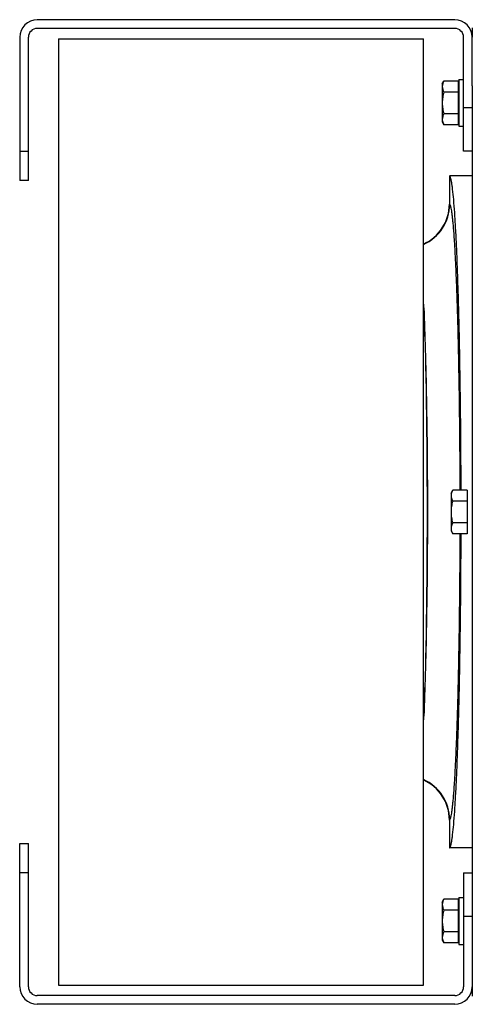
# Model space of a CAD drawing. Extents: x -1680 to 1181, y 8 to 1739.
# Tile 1 of 73: x -1077 to -922, y 183 to 520. Entities that reach past the tile are written whole.
import ezdxf

# ---------------------------------------------------------------- set-up
doc = ezdxf.new("R2010")
doc.units = 0
doc.header["$LTSCALE"] = 65.395
for name, color, linetype in [('00212683_1', 7, 'CONTINUOUS'), ('00213495_1', 7, 'CONTINUOUS'), ('SG48_1', 7, 'CONTINUOUS')]:
    doc.layers.add(name, color=color, linetype=linetype)

msp = doc.modelspace()

# ---------------------------------------------------------------- linework, layer by layer
at = {"layer": '00212683_1', "color": 7, "linetype": 'CONTINUOUS'}
for p, q in [((-927.83, 519.77), (-1070.83, 519.77)), ((-927.83, 516.77), (-1070.83, 516.77)), ((-1076.83, 513.77), (-1076.83, 464.77)), ((-1073.83, 464.77), (-1073.83, 513.77)), ((-924.83, 474.77), (-924.83, 513.77)), ((-921.83, 497.11), (-921.83, 513.77)), ((-921.83, 474.77), (-924.83, 474.77)), ((-1073.83, 464.77), (-1076.83, 464.77)), ((-1076.83, 188.77), (-1076.83, 237.77)), ((-1076.83, 237.77), (-1073.83, 237.77)), ((-1073.83, 188.77), (-1073.83, 237.77)), ((-924.83, 227.77), (-924.83, 188.77)), ((-924.83, 227.77), (-921.83, 227.77)), ((-921.83, 205.43), (-921.83, 188.77)), ((-927.83, 185.77), (-1070.83, 185.77)), ((-927.83, 182.77), (-1070.83, 182.77))]:
    msp.add_line(p, q, dxfattribs=at)
at = {"layer": '00212683_1', "color": 9, "linetype": 'CONTINUOUS'}
for p, q in [((-924.83, 489.77), (-921.83, 489.77)), ((-1076.83, 474.77), (-1073.83, 474.77)), ((-1073.83, 227.77), (-1076.83, 227.77)), ((-921.83, 212.77), (-924.83, 212.77))]:
    msp.add_line(p, q, dxfattribs=at)
at = {"layer": '00212683_1', "color": 7, "linetype": 'CONTINUOUS'}
for centre, radius, start, end in [((-1070.83, 513.77), 6, 90, 180), ((-927.83, 513.77), 6, 0, 90), ((-1070.83, 513.77), 3, 90, 180), ((-927.83, 513.77), 3, 0, 90), ((-1070.83, 188.77), 6, 180, 270), ((-1070.83, 188.77), 3, 180, 270), ((-927.83, 188.77), 6, 270, 360), ((-927.83, 188.77), 3, 270, 360)]:
    msp.add_arc(centre, radius, start, end, dxfattribs=at)
at = {"layer": '00213495_1', "color": 7, "linetype": 'CONTINUOUS'}
for p, q in [((-1063.58, 513.27), (-1063.58, 189.27)), ((-1063.58, 513.27), (-938.58, 513.27)), ((-938.58, 189.27), (-938.58, 513.27)), ((-1063.58, 189.27), (-938.58, 189.27))]:
    msp.add_line(p, q, dxfattribs=at)
at = {"layer": 'SG48_1', "color": 6, "linetype": 'CONTINUOUS'}
for p, q in [((-921.83, 516.99), (-921.83, 513.77)), ((-932.13, 497.77), (-931.55, 498.77)), ((-926.63, 498.77), (-931.55, 498.77)), ((-926.43, 499.27), (-926.43, 483.27)), ((-926.43, 499.27), (-924.83, 499.27)), ((-932.13, 497.77), (-932.13, 484.77)), ((-921.83, 497.11), (-921.83, 205.43)), ((-926.63, 495.02), (-931.55, 495.02)), ((-926.63, 487.52), (-931.55, 487.52)), ((-932.13, 484.77), (-931.55, 483.76)), ((-926.63, 483.76), (-931.55, 483.76)), ((-926.43, 483.27), (-924.83, 483.27)), ((-921.83, 466.27), (-929.68, 466.27)), ((-929.68, 466.26), (-929.68, 456.69)), ((-929.13, 357.77), (-928.55, 358.77)), ((-929.13, 357.77), (-929.13, 344.77)), ((-923.63, 358.77), (-928.55, 358.77)), ((-923.63, 355.02), (-928.55, 355.02)), ((-923.63, 347.52), (-928.55, 347.52)), ((-929.13, 344.77), (-928.55, 343.76)), ((-923.63, 343.76), (-928.55, 343.76)), ((-929.68, 245.85), (-929.68, 236.27)), ((-921.83, 236.27), (-929.68, 236.27)), ((-926.43, 219.27), (-926.43, 203.27)), ((-926.43, 219.27), (-924.83, 219.27)), ((-932.13, 217.77), (-931.55, 218.77)), ((-932.13, 217.77), (-932.13, 204.77)), ((-926.63, 218.77), (-931.55, 218.77)), ((-926.63, 215.02), (-931.55, 215.02)), ((-926.63, 207.52), (-931.55, 207.52)), ((-932.13, 204.77), (-931.55, 203.76)), ((-926.63, 203.76), (-931.55, 203.76)), ((-926.43, 203.27), (-924.83, 203.27)), ((-921.83, 188.76), (-921.83, 185.55))]:
    msp.add_line(p, q, dxfattribs=at)
at = {"layer": 'SG48_1', "color": 2, "linetype": 'CONTINUOUS'}
for p, q in [((-926.63, 498.77), (-926.63, 483.76)), ((-923.63, 358.77), (-923.63, 343.76)), ((-926.63, 218.77), (-926.63, 203.76))]:
    msp.add_line(p, q, dxfattribs=at)
at = {"layer": 'SG48_1', "color": 9, "linetype": 'CONTINUOUS'}
for p, q in [((-929.68, 456.69), (-929.57, 456.6)), ((-929.57, 245.93), (-929.68, 245.85))]:
    msp.add_line(p, q, dxfattribs=at)
at = {"layer": 'SG48_1', "color": 6, "linetype": 'CONTINUOUS'}
for centre, start, end in [((-944.67, 456.68), 293.9669, 0.0065), ((-944.67, 245.85), 359.9935, 66.0331)]:
    msp.add_arc(centre, 14.99, start, end, dxfattribs=at)
at = {"layer": 'SG48_1', "color": 9, "linetype": 'CONTINUOUS'}
for centre, radius, start, end in [((-944.58, 456.62), 15.01, 293.5633, 359.9425), ((-1521.97, 396.82), 584.06, 2.38481, 2.74503), ((-937.05, 415), 6.27, 102.5778, 104.1197), ((-937.05, 287.53), 6.27, 255.878, 257.4224), ((-1553.33, 307.12), 615.45, 357.26429, 357.60607), ((-944.58, 245.92), 15.01, 0.0575, 66.4363)]:
    msp.add_arc(centre, radius, start, end, dxfattribs=at)
at = {"layer": 'SG48_1', "color": 6, "linetype": 'CONTINUOUS'}
for points, knots in [([(-931.55, 498.77), (-931.72, 498.48), (-932.01, 497.88), (-932.13, 497.22), (-932.13, 496.9)], [0, 0, 0, 0, 0.514934, 1, 1, 1, 1]), ([(-932.13, 496.9), (-932.13, 496.58), (-932.01, 495.91), (-931.72, 495.32), (-931.55, 495.02)], [0, 0, 0, 0, 0.485066, 1, 1, 1, 1]), ([(-931.55, 495.02), (-931.73, 494.41), (-932.02, 493.17), (-932.13, 491.9), (-932.13, 491.27)], [0, 0, 0, 0, 0.500107, 1, 1, 1, 1]), ([(-932.13, 491.27), (-932.13, 490.63), (-932.02, 489.36), (-931.73, 488.13), (-931.55, 487.52)], [0, 0, 0, 0, 0.499893, 1, 1, 1, 1]), ([(-931.55, 487.52), (-931.72, 487.22), (-932.01, 486.62), (-932.13, 485.96), (-932.13, 485.64)], [0, 0, 0, 0, 0.514934, 1, 1, 1, 1]), ([(-932.13, 485.64), (-932.13, 485.56), (-932.12, 485.25), (-932.05, 484.93), (-931.98, 484.71)], [0, 0, 0, 0, 0.247398, 1, 1, 1, 1]), ([(-931.98, 484.71), (-931.95, 484.63), (-931.84, 484.3), (-931.68, 483.99), (-931.55, 483.76)], [0, 0, 0, 0, 0.243724, 1, 1, 1, 1]), ([(-925.67, 358.77), (-925.69, 365.89), (-925.75, 376.45), (-925.9, 390.33), (-926.04, 400.29), (-926.22, 409.82), (-926.42, 418.82), (-926.66, 427.23), (-926.92, 434.96), (-927.2, 441.96), (-927.51, 448.15), (-927.83, 453.48), (-928.16, 457.91), (-928.47, 461.02), (-928.73, 463.02), (-928.89, 464.02), (-929.02, 464.69), (-929.11, 465.11), (-929.2, 465.45), (-929.29, 465.74), (-929.39, 465.97), (-929.49, 466.15), (-929.61, 466.26), (-929.68, 466.26)], [0, 0, 0, 0, 0.198013, 0.293902, 0.386575, 0.475214, 0.559037, 0.637303, 0.709323, 0.774462, 0.832148, 0.881877, 0.923218, 0.955821, 0.968762, 0.979434, 0.983915, 0.987827, 0.991172, 0.993957, 0.996191, 0.997897, 1, 1, 1, 1]), ([(-928.55, 358.77), (-928.72, 358.48), (-929.01, 357.88), (-929.13, 357.22), (-929.13, 356.9)], [0, 0, 0, 0, 0.514934, 1, 1, 1, 1]), ([(-929.13, 356.9), (-929.13, 356.58), (-929.01, 355.91), (-928.72, 355.32), (-928.55, 355.02)], [0, 0, 0, 0, 0.485066, 1, 1, 1, 1]), ([(-928.55, 355.02), (-928.73, 354.41), (-929.02, 353.17), (-929.13, 351.9), (-929.13, 351.27)], [0, 0, 0, 0, 0.500107, 1, 1, 1, 1]), ([(-929.13, 351.27), (-929.13, 350.63), (-929.02, 349.36), (-928.73, 348.13), (-928.55, 347.52)], [0, 0, 0, 0, 0.499893, 1, 1, 1, 1]), ([(-928.55, 347.52), (-928.72, 347.22), (-929.01, 346.62), (-929.13, 345.96), (-929.13, 345.64)], [0, 0, 0, 0, 0.514934, 1, 1, 1, 1]), ([(-929.68, 236.27), (-929.61, 236.27), (-929.49, 236.39), (-929.39, 236.57), (-929.29, 236.8), (-929.2, 237.08), (-929.11, 237.43), (-929.02, 237.84), (-928.89, 238.52), (-928.73, 239.51), (-928.47, 241.52), (-928.16, 244.62), (-927.83, 249.05), (-927.51, 254.39), (-927.2, 260.58), (-926.92, 267.57), (-926.66, 275.31), (-926.42, 283.72), (-926.22, 292.72), (-926.04, 302.25), (-925.9, 312.2), (-925.75, 326.09), (-925.69, 336.65), (-925.67, 343.76)], [0, 0, 0, 0, 0.002103, 0.003809, 0.006043, 0.008827, 0.012172, 0.016084, 0.020565, 0.031237, 0.044178, 0.076781, 0.118121, 0.16785, 0.225536, 0.290676, 0.362696, 0.440962, 0.524785, 0.613424, 0.706098, 0.801986, 1, 1, 1, 1]), ([(-929.13, 345.64), (-929.13, 345.56), (-929.12, 345.25), (-929.05, 344.93), (-928.98, 344.71)], [0, 0, 0, 0, 0.247398, 1, 1, 1, 1]), ([(-928.98, 344.71), (-928.95, 344.63), (-928.84, 344.3), (-928.68, 343.99), (-928.55, 343.76)], [0, 0, 0, 0, 0.243724, 1, 1, 1, 1]), ([(-931.55, 218.77), (-931.72, 218.48), (-932.01, 217.88), (-932.13, 217.22), (-932.13, 216.9)], [0, 0, 0, 0, 0.514934, 1, 1, 1, 1]), ([(-932.13, 216.9), (-932.13, 216.58), (-932.01, 215.91), (-931.72, 215.32), (-931.55, 215.02)], [0, 0, 0, 0, 0.485066, 1, 1, 1, 1]), ([(-931.55, 215.02), (-931.73, 214.41), (-932.02, 213.17), (-932.13, 211.9), (-932.13, 211.27)], [0, 0, 0, 0, 0.500107, 1, 1, 1, 1]), ([(-932.13, 211.27), (-932.13, 210.63), (-932.02, 209.36), (-931.73, 208.13), (-931.55, 207.52)], [0, 0, 0, 0, 0.499893, 1, 1, 1, 1]), ([(-931.55, 207.52), (-931.72, 207.22), (-932.01, 206.62), (-932.13, 205.96), (-932.13, 205.64)], [0, 0, 0, 0, 0.514934, 1, 1, 1, 1]), ([(-932.13, 205.64), (-932.13, 205.56), (-932.12, 205.25), (-932.05, 204.93), (-931.98, 204.71)], [0, 0, 0, 0, 0.247398, 1, 1, 1, 1]), ([(-931.98, 204.71), (-931.95, 204.63), (-931.84, 204.3), (-931.68, 203.99), (-931.55, 203.76)], [0, 0, 0, 0, 0.243724, 1, 1, 1, 1])]:
    msp.add_open_spline(points, degree=3, knots=knots, dxfattribs=at)
at = {"layer": 'SG48_1', "color": 9, "linetype": 'CONTINUOUS'}
for points, knots in [([(-926, 358.77), (-926.01, 365.15), (-926.08, 377.61), (-926.27, 392.92), (-926.49, 404.57), (-926.67, 412.68), (-926.88, 420.26), (-927.11, 427.26), (-927.36, 433.61), (-927.63, 439.27), (-927.92, 444.17), (-928.18, 447.78), (-928.4, 450.26), (-928.56, 451.81), (-928.72, 453.14), (-928.88, 454.26), (-929.04, 455.16), (-929.21, 455.84), (-929.35, 456.28), (-929.47, 456.5), (-929.54, 456.58), (-929.57, 456.6)], [0, 0, 0, 0, 0.195182, 0.381161, 0.468715, 0.551646, 0.629252, 0.700878, 0.765921, 0.823833, 0.874131, 0.916398, 0.934409, 0.95029, 0.964011, 0.975551, 0.984893, 0.992039, 0.997022, 0.998741, 1, 1, 1, 1]), ([(-938.42, 421.12), (-938.23, 416.35), (-937.91, 405.92), (-937.58, 389.21), (-937.38, 370.7), (-937.31, 351.26), (-937.38, 331.82), (-937.58, 313.31), (-937.91, 296.61), (-938.23, 286.18), (-938.42, 281.41)], [0, 0, 0, 0, 0.102545, 0.22402, 0.358649, 0.500017, 0.641382, 0.776004, 0.897469, 1, 1, 1, 1]), ([(-938.42, 281.41), (-938.19, 286.18), (-937.8, 296.6), (-937.4, 313.3), (-937.15, 331.81), (-937.07, 351.26), (-937.15, 370.71), (-937.4, 389.23), (-937.8, 405.93), (-938.19, 416.35), (-938.42, 421.12)], [0, 0, 0, 0, 0.102442, 0.223887, 0.358548, 0.499983, 0.641422, 0.776088, 0.897544, 1, 1, 1, 1]), ([(-929.57, 245.93), (-929.54, 245.96), (-929.47, 246.03), (-929.35, 246.26), (-929.21, 246.69), (-929.04, 247.38), (-928.88, 248.28), (-928.72, 249.4), (-928.56, 250.73), (-928.4, 252.28), (-928.18, 254.76), (-927.92, 258.36), (-927.63, 263.27), (-927.36, 268.93), (-927.11, 275.28), (-926.88, 282.28), (-926.67, 289.86), (-926.49, 297.97), (-926.27, 309.61), (-926.08, 324.93), (-926.01, 337.38), (-926, 343.76)], [0, 0, 0, 0, 0.001259, 0.002978, 0.007961, 0.015107, 0.024449, 0.035989, 0.04971, 0.065591, 0.083602, 0.125869, 0.176167, 0.234079, 0.299122, 0.370748, 0.448354, 0.531285, 0.618839, 0.804818, 1, 1, 1, 1])]:
    msp.add_open_spline(points, degree=3, knots=knots, dxfattribs=at)

doc.saveas('drawing.dxf')
